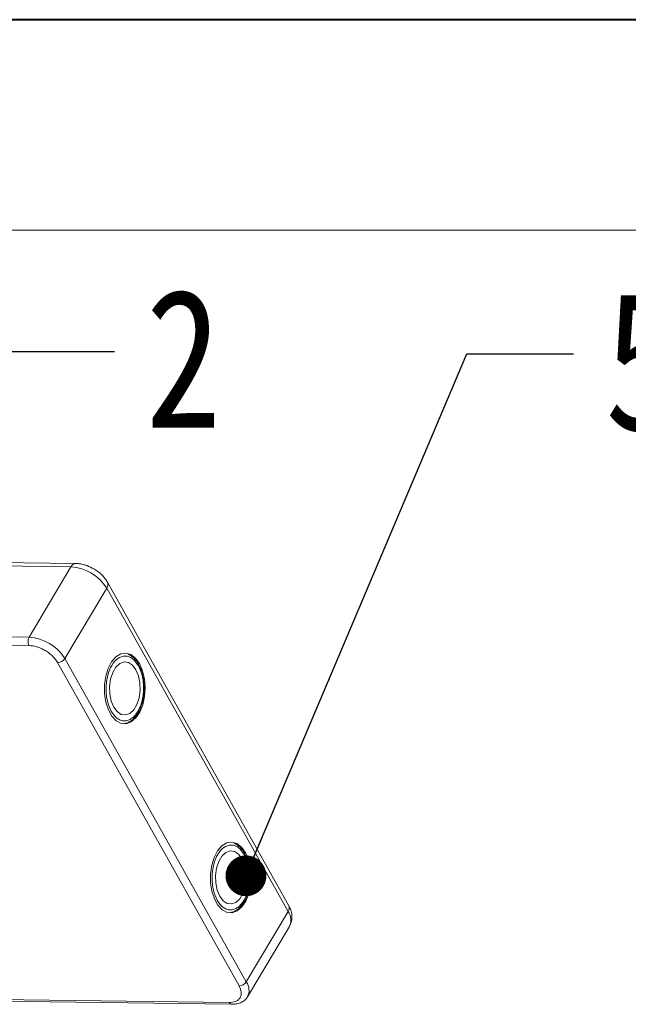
# Model space of a CAD drawing. Header units: millimetres. Extents: x -1374 to 811, y -432 to 1099.
# Tile 44 of 53: x 293 to 368, y 978 to 1099. Entities that reach past the tile are written whole.
import ezdxf

# ---------------------------------------------------------------- set-up
doc = ezdxf.new("R2010")
doc.units = ezdxf.units.MM
doc.styles.get("Standard").update_dxf_attribs({"font": '仿宋_GB2312.ttf', "width": 0.8})
doc.dimstyles.new('ISO-25.1', dxfattribs={"dimtxt": 6, "dimasz": 5, "dimexe": 3.5, "dimexo": 0.625, "dimgap": 1.5, "dimtad": 1, "dimtoh": 1, "dimtxsty": 'Standard', "dimcen": 2.5, "dimadec": 0, "dimazin": 0, "dimtfac": 1, "dimtmove": 0, "dimatfit": 3, "dimfxl": 0, "dimarcsym": 0})

msp = doc.modelspace()

# ---------------------------------------------------------------- linework, layer by layer
at = {"color": 7, "lineweight": 40}
msp.add_line((791.206, 1098.694), (-1374.106, 1098.694), dxfattribs=at)
at = {"color": 7, "lineweight": 13}
msp.add_line((765.428, 1072.916), (-1245.219, 1072.916), dxfattribs=at)
at = {"color": 7, "linetype": 'Continuous', "lineweight": 15}
for p, q in [((256.707, 1032.197), (299.627, 1031.645)), ((300.222, 1032.06), (257.302, 1032.613)), ((299.627, 1031.645), (294.5, 1023.026)), ((326.302, 990.125), (304.099, 1029.755)), ((298.891, 1020.415), (304.018, 1029.034)), ((304.018, 1029.034), (326.221, 989.403)), ((294.5, 1023.026), (239.91, 1023.729)), ((294.487, 1022.004), (239.897, 1022.707)), ((320.203, 980.285), (298, 1019.915)), ((321.095, 980.784), (298.891, 1020.415)), ((326.221, 989.403), (321.095, 980.784)), ((321.25, 978.975), (326.376, 987.595)), ((285.375, 978.689), (318.997, 978.256)), ((285.25, 978.479), (319.289, 978.041))]:
    msp.add_line(p, q, dxfattribs=at)
at = {"color": 7, "linetype": 'Continuous', "lineweight": 15, "flags": 128}
for points in [[(308.028, 1019.785), (307.541, 1020.457), (306.971, 1020.896), (306.354, 1021.074), (305.728, 1020.98), (305.133, 1020.62), (304.606, 1020.016), (304.181, 1019.206), (303.883, 1018.242), (303.733, 1017.183), (303.738, 1016.097), (303.9, 1015.051), (304.207, 1014.112), (304.641, 1013.338), (305.174, 1012.777), (305.772, 1012.466), (306.399, 1012.424), (307.014, 1012.653), (307.579, 1013.139), (308.059, 1013.852), (308.424, 1014.746), (308.649, 1015.765), (308.722, 1016.846), (308.638, 1017.921), (308.402, 1018.921), (308.028, 1019.785)], [(307.576, 1019.024), (307.155, 1019.584), (306.659, 1019.914), (306.127, 1019.987), (305.602, 1019.797), (305.128, 1019.36), (304.742, 1018.71), (304.475, 1017.902), (304.35, 1016.999), (304.376, 1016.075), (304.551, 1015.206), (304.862, 1014.461), (305.283, 1013.901), (305.779, 1013.571), (306.311, 1013.498), (306.836, 1013.688), (307.31, 1014.125), (307.697, 1014.775), (307.963, 1015.584), (308.088, 1016.486), (308.062, 1017.41), (307.887, 1018.279), (307.576, 1019.024)], [(321.004, 996.624), (320.517, 997.297), (319.947, 997.736), (319.329, 997.914), (318.704, 997.819), (318.109, 997.459), (317.582, 996.855), (317.156, 996.045), (316.859, 995.081), (316.708, 994.022), (316.714, 992.936), (316.876, 991.89), (317.183, 990.951), (317.617, 990.177), (318.15, 989.617), (318.748, 989.306), (319.375, 989.264), (319.99, 989.493), (320.555, 989.979), (321.035, 990.691), (321.399, 991.585), (321.625, 992.605), (321.698, 993.686), (321.614, 994.76), (321.378, 995.761), (321.004, 996.624)], [(320.552, 995.864), (320.131, 996.424), (319.635, 996.754), (319.103, 996.827), (318.578, 996.637), (318.104, 996.199), (317.717, 995.55), (317.451, 994.741), (317.326, 993.838), (317.352, 992.915), (317.527, 992.045), (317.838, 991.301), (318.258, 990.74), (318.755, 990.411), (319.287, 990.338), (319.811, 990.528), (320.286, 990.965), (320.672, 991.614), (320.939, 992.423), (321.064, 993.326), (321.038, 994.249), (320.862, 995.119), (320.552, 995.864)]]:
    msp.add_lwpolyline(points, dxfattribs=at)
at = {"color": 7, "linetype": 'Continuous', "lineweight": 15}
for centre, radius, start, end in [((300.262, 1031.369), 0.692, 93.19393, 156.52428), ((299.303, 1026.103), 5.552, 31.86538, 86.65442), ((303.472, 1029.46), 0.692, 321.98731, 25.31936), ((295.48, 1022.502), 1.11, 151.86538, 206.65442), ((294.176, 1017.484), 5.552, 31.86538, 86.65442), ((297.964, 1021.025), 1.11, 271.86957, 326.65022), ((325.636, 989.834), 0.727, 323.63456, 23.5651), ((324.772, 988.368), 1.781, 334.27323, 35.55874), ((320.167, 981.395), 1.11, 271.86957, 326.65022), ((319.651, 979.75), 1.776, 333.72412, 35.60878), ((319.331, 978.403), 0.365, 203.70372, 262.82856)]:
    msp.add_arc(centre, radius, start, end, dxfattribs=at)
for points, knots in [([(302.447, 1031.389), (302.169, 1031.537), (301.781, 1031.742), (301.183, 1031.932), (300.719, 1032.038), (300.377, 1032.048), (300.224, 1032.053)], [0, 0, 0, 0, 0.3887075, 0.5419265, 0.7950985, 1, 1, 1, 1]), ([(304.089, 1029.752), (304.072, 1029.789), (303.974, 1030.002), (303.719, 1030.32), (303.345, 1030.725), (302.93, 1031.08), (302.607, 1031.287), (302.447, 1031.389)], [0, 0, 0, 0, 0.0548156, 0.3174904, 0.525899, 0.7640832, 1, 1, 1, 1]), ([(298, 1019.915), (297.823, 1020.174), (297.552, 1020.574), (296.989, 1021.057), (296.5, 1021.39), (295.973, 1021.661), (295.28, 1021.925), (294.799, 1021.973), (294.487, 1022.004)], [0, 0, 0, 0, 0.23945684, 0.36836066, 0.5, 0.63163934, 0.76054316, 1, 1, 1, 1]), ([(307.944, 1019.606), (307.908, 1019.679), (307.781, 1019.94), (307.499, 1020.307), (307.102, 1020.703), (306.791, 1020.862), (306.633, 1020.943)], [0, 0, 0, 0, 0.1122743, 0.4005757, 0.6960422, 1, 1, 1, 1]), ([(304.561, 1013.954), (304.383, 1014.347), (304.11, 1014.953), (303.948, 1015.959), (303.908, 1016.772), (303.968, 1017.587), (304.162, 1018.578), (304.595, 1019.642), (305.222, 1020.359), (305.799, 1020.666), (306.271, 1020.745), (306.739, 1020.652), (307.315, 1020.34), (307.656, 1019.85), (307.878, 1019.531)], [0, 0, 0, 0, 0.1197284, 0.1841803, 0.25, 0.3158197, 0.3802716, 0.5, 0.6197284, 0.6841803, 0.75, 0.8158197, 0.8802716, 1, 1, 1, 1]), ([(307.878, 1019.531), (308.055, 1019.138), (308.328, 1018.533), (308.49, 1017.526), (308.53, 1016.713), (308.47, 1015.899), (308.276, 1014.908), (307.843, 1013.844), (307.216, 1013.127), (306.639, 1012.819), (306.167, 1012.74), (305.699, 1012.833), (305.123, 1013.145), (304.782, 1013.635), (304.561, 1013.954)], [0, 0, 0, 0, 0.1197284, 0.1841803, 0.25, 0.3158197, 0.3802716, 0.5, 0.6197284, 0.6841803, 0.75, 0.8158197, 0.8802716, 1, 1, 1, 1]), ([(308.58, 1016.712), (308.571, 1017.048), (308.559, 1017.519), (308.451, 1018.185), (308.321, 1018.719), (308.147, 1019.228), (308, 1019.501), (307.944, 1019.606)], [0, 0, 0, 0, 0.3177593, 0.4453764, 0.6542516, 0.8661403, 1, 1, 1, 1]), ([(306.184, 1012.459), (306.239, 1012.462), (306.49, 1012.478), (306.905, 1012.706), (307.382, 1013.102), (307.796, 1013.651), (308.114, 1014.275), (308.329, 1014.906), (308.466, 1015.49), (308.555, 1016.079), (308.571, 1016.5), (308.58, 1016.712)], [0, 0, 0, 0, 0.0399521, 0.1815198, 0.3192018, 0.4487375, 0.5955864, 0.7080678, 0.7963288, 0.8969917, 1, 1, 1, 1]), ([(317.536, 990.794), (317.359, 991.187), (317.086, 991.792), (316.924, 992.799), (316.884, 993.612), (316.944, 994.426), (317.138, 995.417), (317.571, 996.481), (318.197, 997.198), (318.775, 997.505), (319.247, 997.584), (319.715, 997.491), (320.291, 997.18), (320.632, 996.689), (320.853, 996.371)], [0, 0, 0, 0, 0.1197284, 0.1841803, 0.25, 0.3158197, 0.3802716, 0.5, 0.6197284, 0.6841803, 0.75, 0.8158197, 0.8802716, 1, 1, 1, 1]), ([(320.919, 996.445), (320.884, 996.519), (320.757, 996.779), (320.475, 997.147), (320.078, 997.543), (319.766, 997.702), (319.609, 997.783)], [0, 0, 0, 0, 0.1122743, 0.4005757, 0.6960422, 1, 1, 1, 1]), ([(320.853, 996.371), (321.031, 995.977), (321.304, 995.372), (321.466, 994.365), (321.506, 993.553), (321.446, 992.738), (321.251, 991.747), (320.819, 990.683), (320.192, 989.966), (319.615, 989.659), (319.143, 989.58), (318.675, 989.673), (318.099, 989.984), (317.758, 990.475), (317.536, 990.794)], [0, 0, 0, 0, 0.1197284, 0.1841803, 0.25, 0.3158197, 0.3802716, 0.5, 0.6197284, 0.6841803, 0.75, 0.8158197, 0.8802716, 1, 1, 1, 1]), ([(321.555, 993.552), (321.547, 993.888), (321.535, 994.359), (321.427, 995.024), (321.297, 995.558), (321.122, 996.068), (320.976, 996.34), (320.919, 996.445)], [0, 0, 0, 0, 0.3177593, 0.4453764, 0.6542516, 0.8661403, 1, 1, 1, 1]), ([(319.16, 989.298), (319.215, 989.302), (319.466, 989.317), (319.881, 989.545), (320.358, 989.941), (320.772, 990.491), (321.09, 991.115), (321.305, 991.746), (321.442, 992.329), (321.531, 992.918), (321.547, 993.339), (321.555, 993.552)], [0, 0, 0, 0, 0.0399521, 0.1815198, 0.3192018, 0.4487375, 0.5955864, 0.7080678, 0.7963288, 0.8969917, 1, 1, 1, 1]), ([(326.379, 987.603), (326.479, 987.814), (326.678, 988.233), (326.706, 988.937), (326.58, 989.575), (326.38, 989.955), (326.292, 990.122)], [0, 0, 0, 0, 0.2632471, 0.5220913, 0.7895242, 1, 1, 1, 1]), ([(318.997, 978.256), (319.279, 978.28), (319.711, 978.317), (320.117, 978.566), (320.346, 978.827), (320.466, 979.153), (320.491, 979.628), (320.317, 980.026), (320.203, 980.285)], [0, 0, 0, 0, 0.2394568, 0.3683607, 0.5, 0.6316393, 0.7605432, 1, 1, 1, 1]), ([(319.286, 978.049), (319.433, 978.049), (319.773, 978.05), (320.269, 978.171), (320.751, 978.417), (321.091, 978.695), (321.196, 978.917), (321.222, 978.973)], [0, 0, 0, 0, 0.18078774, 0.41872236, 0.66287196, 0.91562272, 1, 1, 1, 1])]:
    msp.add_open_spline(points, degree=3, knots=knots, dxfattribs=at)

# ---------------------------------------------------------------- texts
at = {"color": 5, "lineweight": 9, "char_height": 16.97, "width": 2.54554, "attachment_point": 1}
for s, insert in [('2', (308.771, 1065.674)), ('5', (364.975, 1065.386))]:
    msp.add_mtext(s, dxfattribs=dict(at, insert=insert))

# ---------------------------------------------------------------- leaders
at = {"color": 5, "lineweight": 9}
for points in [[(272.39, 1011.845), (291.874, 1058.037), (304.953, 1058.037)], [(321.051, 993.788), (348.078, 1057.749), (361.157, 1057.749)]]:
    msp.add_leader(points, dimstyle='ISO-25.1', override={"dimgap": 1.5, "dimtad": 0, "dimldrblk": 'Dot'}, dxfattribs=at)

doc.saveas('drawing.dxf')
